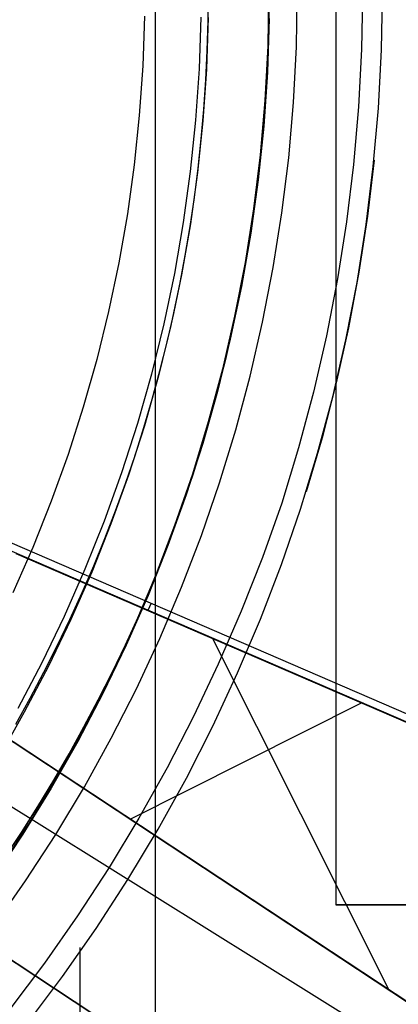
# Model space of a CAD drawing. Header units: millimetres. Extents: x 10802 to 11966, y -167 to 850.
# Tile 109 of 182: x 11404 to 11410, y 466 to 482. Entities that reach past the tile are written whole.
import ezdxf

# ---------------------------------------------------------------- set-up
doc = ezdxf.new("R2010")
doc.units = ezdxf.units.MM
for name, color, linetype in [('1', 7, 'Continuous'), ('color', 7, 'Continuous'), ('luz', 7, 'Continuous')]:
    doc.layers.add(name, color=color, linetype=linetype)

msp = doc.modelspace()

# ---------------------------------------------------------------- linework, layer by layer
at = {"layer": '1', "color": 250, "true_color": 0x111111}
for p, q in [((11406.318, 523.979, 228.525), (11406.318, 441.714, 228.525)), ((11407.186, 482.362, 242.75), (11407.191, 482.846, 242.75)), ((11408.18, 482.846, 98.19), (11408.164, 481.952, 98.19)), ((11408.186, 482.342, 242.75), (11408.191, 482.846, 242.75)), ((11408.634, 481.936, 46.044), (11408.65, 482.846, 46.044)), ((11409.719, 482.846, 45.792), (11409.702, 481.899, 45.792)), ((11410.028, 481.887, 98.631), (11410.045, 482.846, 98.631)), ((11406.142, 482.439, 236.864), (11406.113, 481.626, 236.864)), ((11407.068, 482.423, 236.488), (11407.039, 481.578, 236.488)), ((11407.189, 482.421, 250.75), (11407.16, 481.572, 250.75)), ((11407.189, 482.421, 246.75), (11407.16, 481.572, 246.75)), ((11408.189, 482.404, 250.75), (11408.158, 481.52, 250.75)), ((11408.189, 482.404, 246.75), (11408.158, 481.52, 246.75)), ((11407.172, 481.878, 242.75), (11407.186, 482.362, 242.75)), ((11408.171, 481.839, 242.75), (11408.186, 482.342, 242.75)), ((11408.164, 481.952, 98.19), (11408.118, 481.06, 98.19)), ((11408.587, 481.027, 46.044), (11408.634, 481.936, 46.044)), ((11407.149, 481.395, 242.75), (11407.172, 481.878, 242.75)), ((11408.147, 481.336, 242.75), (11408.171, 481.839, 242.75)), ((11409.702, 481.899, 45.792), (11409.653, 480.952, 45.792)), ((11409.978, 480.93, 98.631), (11410.028, 481.887, 98.631)), ((11406.113, 481.626, 236.864), (11406.057, 480.814, 236.864)), ((11407.039, 481.578, 236.488), (11406.981, 480.734, 236.488)), ((11407.16, 481.572, 250.75), (11407.101, 480.724, 250.75)), ((11407.16, 481.572, 246.75), (11407.101, 480.724, 246.75)), ((11408.158, 481.52, 250.75), (11408.097, 480.637, 250.75)), ((11408.158, 481.52, 246.75), (11408.097, 480.637, 246.75)), ((11407.116, 480.912, 242.75), (11407.149, 481.395, 242.75)), ((11408.113, 480.833, 242.75), (11408.147, 481.336, 242.75)), ((11408.118, 481.06, 98.19), (11408.04, 480.169, 98.19)), ((11408.507, 480.12, 46.044), (11408.587, 481.027, 46.044)), ((11409.653, 480.952, 45.792), (11409.57, 480.008, 45.792)), ((11406.057, 480.814, 236.864), (11405.973, 480.004, 236.864)), ((11407.073, 480.43, 242.75), (11407.116, 480.912, 242.75)), ((11408.069, 480.332, 242.75), (11408.113, 480.833, 242.75)), ((11409.894, 479.974, 98.631), (11409.978, 480.93, 98.631)), ((11406.981, 480.734, 236.488), (11406.893, 479.893, 236.488)), ((11407.101, 480.724, 250.75), (11407.013, 479.878, 250.75)), ((11407.101, 480.724, 246.75), (11407.013, 479.878, 246.75)), ((11408.097, 480.637, 250.75), (11408.006, 479.758, 250.75)), ((11408.097, 480.637, 246.75), (11408.006, 479.758, 246.75)), ((11407.022, 479.949, 242.75), (11407.073, 480.43, 242.75)), ((11408.015, 479.831, 242.75), (11408.069, 480.332, 242.75)), ((11408.04, 480.169, 98.19), (11407.931, 479.282, 98.19)), ((11405.973, 480.004, 236.864), (11405.861, 479.198, 236.864)), ((11408.396, 479.216, 46.044), (11408.507, 480.12, 46.044)), ((11409.57, 480.008, 45.792), (11409.455, 479.068, 45.792)), ((11409.907, 480.081, 98.631), (11409.798, 479.16, 98.631)), ((11406.893, 479.893, 236.488), (11406.777, 479.055, 236.488)), ((11407.013, 479.878, 250.75), (11406.896, 479.036, 250.75)), ((11407.013, 479.878, 246.75), (11406.896, 479.036, 246.75)), ((11406.961, 479.469, 242.75), (11407.022, 479.949, 242.75)), ((11407.951, 479.332, 242.75), (11408.015, 479.831, 242.75)), ((11409.778, 479.022, 98.631), (11409.894, 479.974, 98.631)), ((11408.006, 479.758, 250.75), (11407.884, 478.882, 250.75)), ((11408.006, 479.758, 246.75), (11407.884, 478.882, 246.75)), ((11406.89, 478.991, 242.75), (11406.961, 479.469, 242.75)), ((11405.861, 479.198, 236.864), (11405.721, 478.397, 236.864)), ((11407.931, 479.282, 98.19), (11407.791, 478.399, 98.19)), ((11407.878, 478.834, 242.75), (11407.951, 479.332, 242.75)), ((11408.254, 478.317, 46.044), (11408.396, 479.216, 46.044)), ((11406.777, 479.055, 236.488), (11406.632, 478.222, 236.488)), ((11406.896, 479.036, 250.75), (11406.75, 478.199, 250.75)), ((11406.896, 479.036, 246.75), (11406.75, 478.199, 246.75)), ((11409.455, 479.068, 45.792), (11409.307, 478.132, 45.792)), ((11409.628, 478.075, 98.631), (11409.778, 479.022, 98.631)), ((11409.798, 479.16, 98.631), (11409.658, 478.243, 98.631)), ((11406.81, 478.514, 242.75), (11406.89, 478.991, 242.75)), ((11407.884, 478.882, 250.75), (11407.732, 478.01, 250.75)), ((11407.884, 478.882, 246.75), (11407.732, 478.01, 246.75)), ((11407.795, 478.338, 242.75), (11407.878, 478.834, 242.75)), ((11405.721, 478.397, 236.864), (11405.554, 477.6, 236.864)), ((11406.721, 478.039, 242.75), (11406.81, 478.514, 242.75)), ((11407.791, 478.399, 98.19), (11407.62, 477.521, 98.19)), ((11406.632, 478.222, 236.488), (11406.458, 477.394, 236.488)), ((11407.702, 477.843, 242.75), (11407.795, 478.338, 242.75)), ((11408.08, 477.424, 46.044), (11408.254, 478.317, 46.044)), ((11409.658, 478.243, 98.631), (11409.488, 477.332, 98.631)), ((11406.75, 478.199, 250.75), (11406.575, 477.367, 250.75)), ((11406.75, 478.199, 246.75), (11406.575, 477.367, 246.75)), ((11409.307, 478.132, 45.792), (11409.126, 477.201, 45.792)), ((11409.445, 477.134, 98.631), (11409.628, 478.075, 98.631)), ((11406.622, 477.566, 242.75), (11406.721, 478.039, 242.75)), ((11407.732, 478.01, 250.75), (11407.55, 477.145, 250.75)), ((11407.732, 478.01, 246.75), (11407.55, 477.145, 246.75)), ((11407.599, 477.351, 242.75), (11407.702, 477.843, 242.75)), ((11405.554, 477.6, 236.864), (11405.359, 476.81, 236.864)), ((11406.514, 477.095, 242.75), (11406.622, 477.566, 242.75)), ((11407.62, 477.521, 98.19), (11407.419, 476.65, 98.19)), ((11407.875, 476.537, 46.044), (11408.08, 477.424, 46.044)), ((11406.458, 477.394, 236.488), (11406.255, 476.573, 236.488)), ((11406.575, 477.367, 250.75), (11406.372, 476.542, 250.75)), ((11406.575, 477.367, 246.75), (11406.372, 476.542, 246.75)), ((11407.486, 476.861, 242.75), (11407.599, 477.351, 242.75)), ((11409.488, 477.332, 98.631), (11409.286, 476.426, 98.631)), ((11406.396, 476.626, 242.75), (11406.514, 477.095, 242.75)), ((11407.55, 477.145, 250.75), (11407.338, 476.286, 250.75)), ((11407.55, 477.145, 246.75), (11407.338, 476.286, 246.75)), ((11409.126, 477.201, 45.792), (11408.913, 476.278, 45.792)), ((11409.229, 476.199, 98.631), (11409.445, 477.134, 98.631)), ((11405.359, 476.81, 236.864), (11405.137, 476.027, 236.864)), ((11407.364, 476.374, 242.75), (11407.486, 476.861, 242.75)), ((11406.27, 476.16, 242.75), (11406.396, 476.626, 242.75)), ((11407.419, 476.65, 98.19), (11407.188, 475.787, 98.19)), ((11406.255, 476.573, 236.488), (11406.025, 475.759, 236.488)), ((11406.372, 476.542, 250.75), (11406.14, 475.724, 250.75)), ((11406.372, 476.542, 246.75), (11406.14, 475.724, 246.75)), ((11407.64, 475.657, 46.044), (11407.875, 476.537, 46.044)), ((11407.338, 476.286, 250.75), (11407.097, 475.435, 250.75)), ((11407.338, 476.286, 246.75), (11407.097, 475.435, 246.75)), ((11407.232, 475.889, 242.75), (11407.364, 476.374, 242.75)), ((11408.913, 476.278, 45.792), (11408.668, 475.363, 45.792)), ((11409.286, 476.426, 98.631), (11409.054, 475.528, 98.631)), ((11406.133, 475.697, 242.75), (11406.27, 476.16, 242.75)), ((11408.981, 475.273, 98.631), (11409.229, 476.199, 98.631)), ((11405.137, 476.027, 236.864), (11404.888, 475.252, 236.864)), ((11407.188, 475.787, 98.19), (11406.927, 474.932, 98.19)), ((11407.09, 475.407, 242.75), (11407.232, 475.889, 242.75)), ((11406.025, 475.759, 236.488), (11405.766, 474.954, 236.488)), ((11406.14, 475.724, 250.75), (11405.88, 474.915, 250.75)), ((11406.14, 475.724, 246.75), (11405.88, 474.915, 246.75)), ((11405.987, 475.237, 242.75), (11406.133, 475.697, 242.75)), ((11407.374, 474.787, 46.044), (11407.64, 475.657, 46.044)), ((11409.054, 475.528, 98.631), (11408.792, 474.639, 98.631)), ((11407.097, 475.435, 250.75), (11406.827, 474.593, 250.75)), ((11407.097, 475.435, 246.75), (11406.827, 474.593, 246.75)), ((11406.938, 474.928, 242.75), (11407.09, 475.407, 242.75)), ((11408.668, 475.363, 45.792), (11408.392, 474.456, 45.792)), ((11404.888, 475.252, 236.864), (11404.613, 474.486, 236.864)), ((11405.832, 474.78, 242.75), (11405.987, 475.237, 242.75)), ((11408.7, 474.356, 98.631), (11408.981, 475.273, 98.631)), ((11405.766, 474.954, 236.488), (11405.48, 474.158, 236.488)), ((11405.88, 474.915, 250.75), (11405.592, 474.115, 250.75)), ((11405.88, 474.915, 246.75), (11405.592, 474.115, 246.75)), ((11406.927, 474.932, 98.19), (11406.636, 474.087, 98.19)), ((11406.777, 474.453, 242.75), (11406.938, 474.928, 242.75)), ((11405.668, 474.327, 242.75), (11405.832, 474.78, 242.75)), ((11407.077, 473.926, 46.044), (11407.374, 474.787, 46.044)), ((11406.827, 474.593, 250.75), (11406.527, 473.76, 250.75)), ((11406.827, 474.593, 246.75), (11406.527, 473.76, 246.75)), ((11404.613, 474.486, 236.864), (11404.311, 473.73, 236.864)), ((11406.606, 473.981, 242.75), (11406.777, 474.453, 242.75)), ((11408.392, 474.456, 45.792), (11408.075, 473.564, 45.792)), ((11408.388, 473.449, 98.631), (11408.7, 474.356, 98.631)), ((11405.494, 473.877, 242.75), (11405.668, 474.327, 242.75)), ((11405.48, 474.158, 236.488), (11405.166, 473.372, 236.488)), ((11405.592, 474.115, 250.75), (11405.277, 473.325, 250.75)), ((11405.592, 474.115, 246.75), (11405.277, 473.325, 246.75)), ((11406.636, 474.087, 98.19), (11406.315, 473.252, 98.19)), ((11405.312, 473.43, 242.75), (11405.494, 473.877, 242.75)), ((11406.425, 473.513, 242.75), (11406.606, 473.981, 242.75)), ((11406.751, 473.076, 46.044), (11407.077, 473.926, 46.044)), ((11404.311, 473.73, 236.864), (11403.984, 472.985, 236.864)), ((11406.527, 473.76, 250.75), (11406.2, 472.939, 250.75)), ((11406.527, 473.76, 246.75), (11406.2, 472.939, 246.75)), ((11408.075, 473.564, 45.792), (11407.728, 472.683, 45.792)), ((11405.166, 473.372, 236.488), (11404.826, 472.598, 236.488)), ((11405.12, 472.988, 242.75), (11405.312, 473.43, 242.75)), ((11406.235, 473.048, 242.75), (11406.425, 473.513, 242.75)), ((11408.045, 472.554, 98.631), (11408.388, 473.449, 98.631)), ((11405.277, 473.325, 250.75), (11404.935, 472.547, 250.75)), ((11405.277, 473.325, 246.75), (11404.935, 472.547, 246.75)), ((11406.315, 473.252, 98.19), (11405.966, 472.429, 98.19)), ((11406.036, 472.587, 242.75), (11406.235, 473.048, 242.75)), ((11406.396, 472.238, 46.044), (11406.751, 473.076, 46.044)), ((11404.92, 472.549, 242.75), (11405.12, 472.988, 242.75)), ((11406.2, 472.939, 250.75), (11405.844, 472.129, 250.75)), ((11406.2, 472.939, 246.75), (11405.844, 472.129, 246.75)), ((11404.826, 472.598, 236.488), (11404.459, 471.836, 236.488)), ((11405.828, 472.131, 242.75), (11406.036, 472.587, 242.75)), ((11407.728, 472.683, 45.792), (11407.352, 471.814, 45.792)), ((11407.67, 471.671, 98.631), (11408.045, 472.554, 98.631)), ((11404.935, 472.547, 250.75), (11404.566, 471.781, 250.75)), ((11404.935, 472.547, 246.75), (11404.566, 471.781, 246.75)), ((11404.711, 472.114, 242.75), (11404.92, 472.549, 242.75)), ((11405.966, 472.429, 98.19), (11405.588, 471.619, 98.19)), ((11406.011, 471.413, 46.044), (11406.396, 472.238, 46.044)), ((11404.494, 471.683, 242.75), (11404.711, 472.114, 242.75)), ((11405.844, 472.129, 250.75), (11405.46, 471.332, 250.75)), ((11405.844, 472.129, 246.75), (11405.46, 471.332, 246.75)), ((11405.61, 471.678, 242.75), (11405.828, 472.131, 242.75)), ((11404.459, 471.836, 236.488), (11404.066, 471.087, 236.488)), ((11404.566, 471.781, 250.75), (11404.171, 471.029, 250.75)), ((11404.566, 471.781, 246.75), (11404.171, 471.029, 246.75)), ((11407.352, 471.814, 45.792), (11406.947, 470.959, 45.792)), ((11404.268, 471.257, 242.75), (11404.494, 471.683, 242.75)), ((11405.588, 471.619, 98.19), (11405.183, 470.823, 98.19)), ((11405.384, 471.23, 242.75), (11405.61, 471.678, 242.75)), ((11407.265, 470.801, 98.631), (11407.67, 471.671, 98.631)), ((11405.46, 471.332, 250.75), (11405.049, 470.549, 250.75)), ((11405.46, 471.332, 246.75), (11405.049, 470.549, 246.75)), ((11405.598, 470.602, 46.044), (11406.011, 471.413, 46.044)), ((11404.034, 470.834, 242.75), (11404.268, 471.257, 242.75)), ((11405.149, 470.786, 242.75), (11405.384, 471.23, 242.75)), ((11404.171, 471.029, 250.75), (11403.751, 470.29, 250.75)), ((11404.171, 471.029, 246.75), (11403.751, 470.29, 246.75)), ((11406.947, 470.959, 45.792), (11406.513, 470.117, 45.792)), ((11405.183, 470.823, 98.19), (11404.749, 470.041, 98.19)), ((11404.905, 470.347, 242.75), (11405.149, 470.786, 242.75)), ((11406.829, 469.947, 98.631), (11407.265, 470.801, 98.631)), ((11405.049, 470.549, 250.75), (11404.611, 469.78, 250.75)), ((11405.049, 470.549, 246.75), (11404.611, 469.78, 246.75)), ((11405.156, 469.806, 46.044), (11405.598, 470.602, 46.044)), ((11404.653, 469.912, 242.75), (11404.905, 470.347, 242.75)), ((11404.749, 470.041, 98.19), (11404.289, 469.274, 98.19)), ((11406.513, 470.117, 45.792), (11406.051, 469.291, 45.792)), ((11404.393, 469.482, 242.75), (11404.653, 469.912, 242.75)), ((11406.364, 469.108, 98.631), (11406.829, 469.947, 98.631)), ((11404.611, 469.78, 250.75), (11404.147, 469.027, 250.75)), ((11404.611, 469.78, 246.75), (11404.147, 469.027, 246.75)), ((11404.688, 469.025, 46.044), (11405.156, 469.806, 46.044)), ((11404.124, 469.058, 242.75), (11404.393, 469.482, 242.75)), ((11404.289, 469.274, 98.19), (11403.802, 468.525, 98.19)), ((11406.051, 469.291, 45.792), (11405.561, 468.481, 45.792)), ((11404.147, 469.027, 250.75), (11403.657, 468.291, 250.75)), ((11404.147, 469.027, 246.75), (11403.657, 468.291, 246.75)), ((11403.848, 468.638, 242.75), (11404.124, 469.058, 242.75)), ((11404.192, 468.262, 46.044), (11404.688, 469.025, 46.044)), ((11405.87, 468.286, 98.631), (11406.364, 469.108, 98.631)), ((11405.561, 468.481, 45.792), (11405.044, 467.688, 45.792)), ((11403.67, 467.516, 46.044), (11404.192, 468.262, 46.044)), ((11405.348, 467.482, 98.631), (11405.87, 468.286, 98.631)), ((11405.044, 467.688, 45.792), (11404.5, 466.913, 45.792)), ((11404.798, 466.696, 98.631), (11405.348, 467.482, 98.631)), ((11405.084, 467.169, 98.631), (11405.084, 446.192, 98.631)), ((11404.5, 466.913, 45.792), (11403.931, 466.156, 45.792)), ((11404.221, 465.93, 98.631), (11404.798, 466.696, 98.631))]:
    msp.add_line(p, q, dxfattribs=at)
at = {"layer": '1', "color": 7, "true_color": 0xf4f4f4}
for p, q in [((11409.28, 497.823, 231.75), (11409.28, 467.87, 231.75)), ((11409.28, 467.87, 231.75), (11413.742, 467.87, 282.75)), ((11413.295, 467.87, 231.75), (11409.28, 467.87, 231.75))]:
    msp.add_line(p, q, dxfattribs=at)
at = {"layer": 'color', "color": 254, "true_color": 0xcad1ee}
for p, q in [((11402.613, 474.386, 19.162), (11411.376, 470.597, 19.162)), ((11411.446, 470.429, 26.399), (11402.564, 474.269, 26.399)), ((11404.033, 473.631, 26.562), (11411.448, 470.425, 26.562)), ((11406.249, 472.813, 19.162), (11406.198, 472.695, 26.562)), ((11410.149, 466.479, 26.562), (11407.265, 472.233, 26.562)), ((11410.513, 466.24, 29.562), (11402.819, 471.309, 29.562)), ((11402.841, 471.295, 28.062), (11410.491, 466.254, 28.062)), ((11402.863, 471.281, 26.562), (11410.469, 466.269, 26.562)), ((11405.906, 469.275, 26.562), (11409.704, 471.179, 26.562)), ((11401.168, 468.804, 29.562), (11408.862, 463.735, 29.562)), ((11408.84, 463.749, 28.062), (11401.19, 468.79, 28.062)), ((11408.818, 463.764, 26.562), (11401.212, 468.775, 26.562)), ((11406.666, 468.775, 26.562), (11406.666, 468.775, 29.562)), ((11405.015, 466.27, 26.562), (11405.015, 466.27, 29.562))]:
    msp.add_line(p, q, dxfattribs=at)
at = {"layer": 'luz', "color": 254, "true_color": 0xcad1ee}
for p, q in [((11255.529, 562.222, -43.088), (11509.611, 403.47, -43.088)), ((11255.529, 562.222, -41.588), (11509.611, 403.47, -41.588))]:
    msp.add_line(p, q, dxfattribs=at)

doc.saveas('drawing.dxf')
